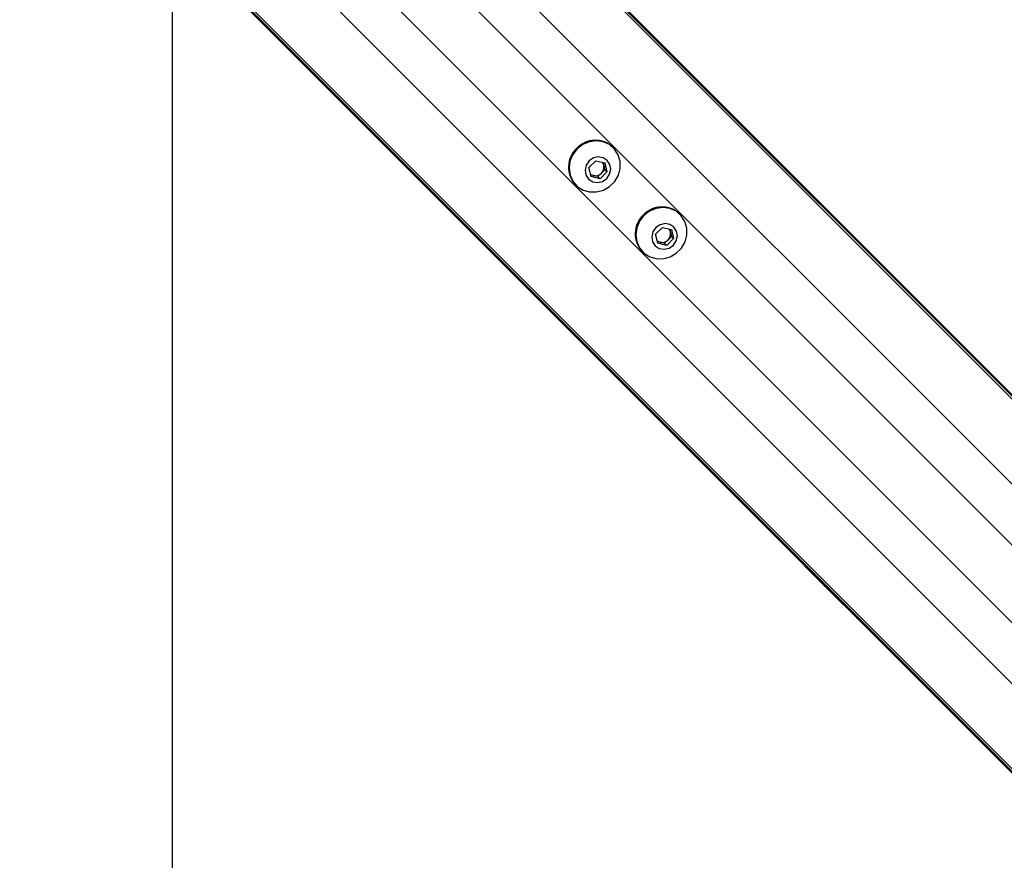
# Model space of a CAD drawing. Header units: millimetres. Extents: x 20 to 22981, y 40 to 19992.
# Tile 83 of 158: x 6883 to 7237, y 14136 to 14438. Entities that reach past the tile are written whole.
import ezdxf

# ---------------------------------------------------------------- set-up
doc = ezdxf.new("R2010")
doc.units = ezdxf.units.MM
doc.header["$LTSCALE"] = 2

msp = doc.modelspace()

# ---------------------------------------------------------------- linework, layer by layer
at = {"color": 7, "linetype": 'Continuous', "lineweight": 25}
for p, q in [((6951.21, 14591.61), (7978, 13564.81)), ((6953.62, 14588.64), (7993.24, 13549.02)), ((6883.32, 14523.73), (7162.14, 14244.91)), ((6886.29, 14521.31), (7930.77, 13476.83)), ((7096.43, 14391.93), (7096.25, 14392.12)), ((7087.64, 14384.84), (7090.09, 14387.29)), ((7090.09, 14387.29), (7093.31, 14386.52)), ((7092.7, 14386.66), (7092.94, 14385.66)), ((7093.31, 14386.52), (7094.08, 14383.3)), ((7088.41, 14381.62), (7087.64, 14384.84)), ((7092.1, 14382.83), (7090.88, 14381.6)), ((7094.08, 14383.3), (7091.63, 14380.85)), ((7093.33, 14384.05), (7092.1, 14382.83)), ((7092.94, 14385.66), (7093.33, 14384.05)), ((7093.33, 14384.05), (7094.08, 14383.3)), ((7089.27, 14381.99), (7088.27, 14382.23)), ((7091.63, 14380.85), (7088.41, 14381.62)), ((7090.88, 14381.6), (7089.27, 14381.99)), ((7090.88, 14381.6), (7091.63, 14380.85)), ((7082.81, 14378.68), (7083, 14378.5)), ((7120.36, 14368.01), (7120.17, 14368.19)), ((7111.57, 14360.91), (7114.02, 14363.36)), ((7114.02, 14363.36), (7117.23, 14362.59)), ((7116.63, 14362.74), (7116.87, 14361.74)), ((7116.87, 14361.74), (7117.25, 14360.13)), ((7117.23, 14362.59), (7118, 14359.38)), ((7112.34, 14357.7), (7111.57, 14360.91)), ((7113.19, 14358.06), (7112.19, 14358.3)), ((7114.8, 14357.68), (7113.19, 14358.06)), ((7116.03, 14358.9), (7114.8, 14357.68)), ((7118, 14359.38), (7115.55, 14356.93)), ((7117.25, 14360.13), (7116.03, 14358.9)), ((7117.25, 14360.13), (7118, 14359.38)), ((7106.74, 14354.76), (7106.92, 14354.57)), ((7115.55, 14356.93), (7112.34, 14357.7)), ((7114.8, 14357.68), (7115.55, 14356.93)), ((7162.14, 14244.91), (7167.8, 14239.24)), ((7167.8, 14239.24), (7174.5, 14232.55)), ((7174.5, 14232.55), (7183.64, 14223.41)), ((7183.64, 14223.41), (7915.04, 13492))]:
    msp.add_line(p, q, dxfattribs=at)
at = {"color": 8, "linetype": 'Continuous', "lineweight": 25}
for p, q in [((6955.58, 14585.67), (8217.97, 13323.28)), ((6940.81, 14569.9), (8204.65, 13306.06)), ((6905.03, 14534.12), (8168.87, 13270.28)), ((6889.26, 14519.35), (8151.15, 13257.46)), ((6981.3, 14507.56), (7873.4, 13615.46)), ((6967.37, 14493.63), (7859.47, 13601.53))]:
    msp.add_line(p, q, dxfattribs=at)
at = {"color": 7, "linetype": 'Continuous', "lineweight": 25, "flags": 128}
for points in [[(6938.01, 14452.18), (6938.04, 13878.83), (6938.07, 13249.46), (6938.09, 12608.87), (6938.09, 11968.27)], [(7083.4, 14391.53), (7081.82, 14389.48), (7080.83, 14387.12), (7080.5, 14384.61), (7080.85, 14382.15), (7081.85, 14379.92), (7083.44, 14378.08), (7085.5, 14376.77), (7087.87, 14376.09), (7090.37, 14376.08), (7092.83, 14376.75), (7095.06, 14378.05), (7096.89, 14379.87), (7098.18, 14382.1), (7098.85, 14384.56), (7098.84, 14387.06), (7098.16, 14389.43), (7096.85, 14391.49), (7095.01, 14393.08), (7092.78, 14394.08), (7090.32, 14394.43), (7087.81, 14394.1), (7085.45, 14393.11), (7083.4, 14391.53)], [(7087.7, 14387.23), (7086.66, 14385.7), (7086.25, 14383.93), (7086.55, 14382.17), (7087.5, 14380.71), (7088.97, 14379.76), (7090.72, 14379.46), (7092.49, 14379.87), (7094.02, 14380.91), (7095.06, 14382.44), (7095.47, 14384.21), (7095.17, 14385.96), (7094.22, 14387.43), (7092.76, 14388.38), (7091, 14388.68), (7089.23, 14388.27), (7087.7, 14387.23)], [(7107.33, 14367.6), (7105.75, 14365.56), (7104.76, 14363.19), (7104.42, 14360.69), (7104.77, 14358.23), (7105.78, 14356), (7107.37, 14354.16), (7109.43, 14352.85), (7111.79, 14352.16), (7114.3, 14352.15), (7116.76, 14352.82), (7118.98, 14354.12), (7120.81, 14355.95), (7122.11, 14358.17), (7122.78, 14360.63), (7122.77, 14363.14), (7122.08, 14365.5), (7120.77, 14367.56), (7118.93, 14369.15), (7116.7, 14370.16), (7114.24, 14370.51), (7111.74, 14370.17), (7109.37, 14369.18), (7107.33, 14367.6)], [(7111.63, 14363.3), (7110.58, 14361.78), (7110.18, 14360), (7110.47, 14358.25), (7111.43, 14356.79), (7112.89, 14355.83), (7114.64, 14355.54), (7116.42, 14355.94), (7117.94, 14356.99), (7118.99, 14358.51), (7119.39, 14360.29), (7119.1, 14362.04), (7118.14, 14363.5), (7116.68, 14364.46), (7114.93, 14364.75), (7113.15, 14364.35), (7111.63, 14363.3)]]:
    msp.add_lwpolyline(points, dxfattribs=at)
at = {"color": 7, "linetype": 'Continuous', "lineweight": 25}
for centre, radius, start, end in [((7089.94, 14385.4), 9.22, 46.7531, 136.7979), ((7089.53, 14384.99), 9.22, 133.2021, 223.2469), ((7090.31, 14385.04), 2.7, 13.3041, 38.7621), ((7089.93, 14384.95), 3.04, 257.4059, 315.6226), ((7089.98, 14385), 3.04, 314.3774, 12.5941), ((7089.89, 14384.62), 2.7, 231.2379, 256.6959), ((7113.86, 14361.48), 9.22, 46.7531, 136.7979), ((7113.45, 14361.07), 9.22, 133.2021, 223.2469), ((7113.9, 14361.08), 3.04, 314.3774, 12.5941), ((7114.24, 14361.12), 2.7, 13.3041, 38.7621), ((7113.81, 14360.69), 2.7, 231.2379, 256.6959), ((7113.85, 14361.03), 3.04, 257.4059, 315.6226)]:
    msp.add_arc(centre, radius, start, end, dxfattribs=at)
for points, knots in [([(7183.64, 14223.41), (7183.69, 14223.36), (7183.74, 14223.31), (7183.8, 14223.25), (7183.83, 14223.22), (7183.92, 14223.13), (7184.13, 14222.95), (7184.07, 14223.08), (7183.28, 14224.01), (7181.72, 14225.69), (7178.96, 14228.5), (7175.12, 14232.25), (7171.13, 14236.17), (7167.5, 14239.77), (7164.74, 14242.59), (7162.36, 14245.06), (7161.09, 14246.44), (7160.44, 14247.13)], [0, 0, 0, 0, 0.012824, 0.016029, 0.017632, 0.024042, 0.04973, 0.119058, 0.188311, 0.256944, 0.340978, 0.476074, 0.611696, 0.717447, 0.827134, 0.913109, 1, 1, 1, 1]), ([(7160.44, 14247.13), (7161.5, 14245.97), (7163.61, 14243.66), (7167.03, 14240.15), (7169.75, 14237.41), (7171.25, 14235.91), (7172.13, 14235.03), (7172.59, 14234.57), (7172.82, 14234.35)], [0, 0, 0, 0, 0.325675, 0.650339, 0.822905, 0.91105, 0.955444, 1, 1, 1, 1]), ([(7172.82, 14234.35), (7171.06, 14236.08), (7167.49, 14239.6), (7163.94, 14243.12), (7162.14, 14244.91)], [0, 0, 0, 0, 0.49392, 1, 1, 1, 1]), ([(7167.8, 14239.24), (7169.28, 14237.77), (7171.66, 14235.39), (7173.72, 14233.33), (7174.5, 14232.55)], [0, 0, 0, 0, 0.6208846, 1, 1, 1, 1]), ([(7180.94, 14226.16), (7180.91, 14226.19), (7180.84, 14226.25), (7180.79, 14226.3), (7180.79, 14226.29), (7180.89, 14226.18), (7181.15, 14225.91), (7181.48, 14225.58), (7181.77, 14225.29), (7181.93, 14225.13), (7182.07, 14224.99), (7182.13, 14224.93), (7182.16, 14224.91)], [0, 0, 0, 0, 0.054409, 0.108831, 0.182979, 0.304817, 0.522551, 0.753607, 0.828743, 0.904472, 0.959024, 1, 1, 1, 1]), ([(7182.16, 14224.91), (7182.19, 14224.88), (7182.25, 14224.82), (7182.31, 14224.77), (7182.31, 14224.77), (7182.21, 14224.88), (7181.96, 14225.14), (7181.63, 14225.48), (7181.35, 14225.76), (7181.18, 14225.93), (7181.03, 14226.07), (7180.97, 14226.13), (7180.94, 14226.16)], [0, 0, 0, 0, 0.054059, 0.108137, 0.18149, 0.301977, 0.518461, 0.74882, 0.824555, 0.900875, 0.955234, 1, 1, 1, 1])]:
    msp.add_open_spline(points, degree=3, knots=knots, dxfattribs=at)

doc.saveas('drawing.dxf')
